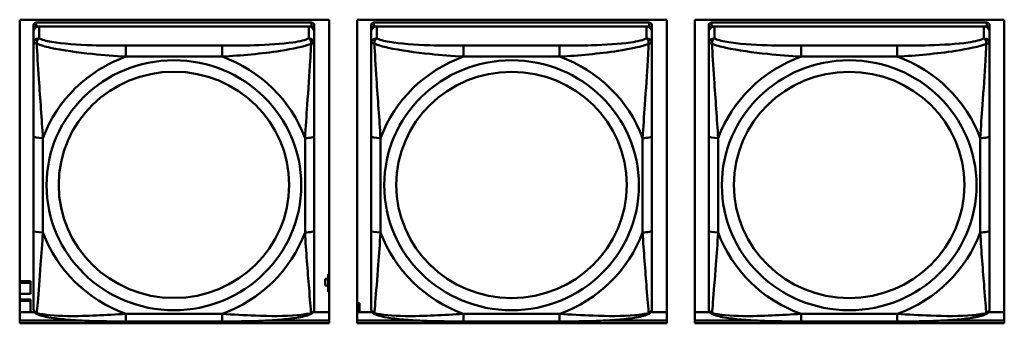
# Model space of a CAD drawing. Header units: inches. Extents: x 0.8 to 72.9, y -7.8 to 49.3.
# Tile 51 of 256: x 39.6 to 41.7, y 7.1 to 7.7. Entities that reach past the tile are written whole.
import ezdxf

# ---------------------------------------------------------------- set-up
doc = ezdxf.new("R2010")
doc.units = ezdxf.units.IN
doc.header["$MEASUREMENT"] = 0
doc.layers.add('Visible Edges(ROSSANSI)', color=7, linetype='Continuous', lineweight=50)
doc.layers.add('Visible Tangent Edges(ROSSANSI)', color=7, linetype='Continuous', lineweight=50)

msp = doc.modelspace()

# ---------------------------------------------------------------- linework, layer by layer
at = {"layer": 'Visible Edges(ROSSANSI)'}
for p, q in [((39.6119, 7.0719), (39.6119, 7.7106)), ((39.6119, 7.7106), (40.2625, 7.7106)), ((40.2256, 7.7046), (39.6469, 7.7046)), ((40.2625, 7.7106), (40.2625, 7.0719)), ((40.3219, 7.0719), (40.3219, 7.7106)), ((40.3219, 7.7106), (40.9725, 7.7106)), ((40.9356, 7.7046), (40.3569, 7.7046)), ((40.9725, 7.7106), (40.9725, 7.0719)), ((41.0319, 7.0719), (41.0319, 7.7106)), ((41.0319, 7.7106), (41.6825, 7.7106)), ((41.6456, 7.7046), (41.0669, 7.7046)), ((41.6825, 7.7106), (41.6825, 7.0719)), ((39.641, 7.1224), (39.641, 7.6906)), ((39.641, 7.6848), (39.641, 7.1282)), ((39.6469, 7.6964), (40.2256, 7.6964)), ((40.2197, 7.6964), (39.6528, 7.6964)), ((40.2315, 7.6906), (40.2315, 7.6988)), ((40.2315, 7.6906), (40.2315, 7.6848)), ((40.2315, 7.6599), (40.2315, 7.6848)), ((40.351, 7.1224), (40.351, 7.6906)), ((40.351, 7.6848), (40.351, 7.1282)), ((40.3569, 7.6964), (40.9356, 7.6964)), ((40.9297, 7.6964), (40.3628, 7.6964)), ((40.9415, 7.6906), (40.9415, 7.6988)), ((40.9415, 7.6906), (40.9415, 7.6848)), ((40.9415, 7.6599), (40.9415, 7.6848)), ((41.061, 7.1224), (41.061, 7.6906)), ((41.061, 7.6848), (41.061, 7.1282)), ((41.0669, 7.6964), (41.6456, 7.6963)), ((41.6397, 7.6963), (41.0728, 7.6964)), ((41.6515, 7.6906), (41.6515, 7.6988)), ((41.6515, 7.6906), (41.6515, 7.6848)), ((41.6515, 7.6598), (41.6515, 7.6848)), ((40.2315, 7.2668), (40.2315, 7.4654)), ((40.9415, 7.2668), (40.9415, 7.4654)), ((41.6515, 7.2668), (41.6515, 7.4654)), ((40.2542, 7.1653), (40.2542, 7.1651)), ((40.2607, 7.1653), (40.2542, 7.1653)), ((40.2542, 7.1513), (40.2542, 7.1651)), ((40.2542, 7.1651), (40.2607, 7.1651)), ((40.2625, 7.1756), (40.2607, 7.1756)), ((40.2607, 7.1756), (40.2607, 7.1726)), ((40.2625, 7.1719), (40.2607, 7.1726)), ((40.2607, 7.1726), (40.2607, 7.1383)), ((39.6119, 7.1604), (39.6347, 7.1604)), ((39.6119, 7.1573), (39.6347, 7.1573)), ((39.6347, 7.1604), (39.6347, 7.1573)), ((39.6347, 7.1573), (39.6347, 7.1338)), ((40.2607, 7.1513), (40.2542, 7.1513)), ((39.6347, 7.1338), (39.6119, 7.1338)), ((39.641, 7.1282), (39.641, 7.1306)), ((39.641, 7.1033), (39.641, 7.1282)), ((40.2607, 7.1383), (40.2625, 7.1376)), ((40.351, 7.1282), (40.351, 7.1306)), ((40.351, 7.1033), (40.351, 7.1282)), ((41.061, 7.1282), (41.061, 7.1306)), ((41.061, 7.1032), (41.061, 7.1282)), ((39.6119, 7.1221), (39.6347, 7.1221)), ((39.6119, 7.1191), (39.6347, 7.1191)), ((39.6347, 7.1221), (39.6347, 7.1191)), ((39.6347, 7.1191), (39.6347, 7.0957)), ((40.3219, 7.1142), (40.3267, 7.1142)), ((40.3219, 7.1112), (40.3267, 7.1112)), ((40.3267, 7.1142), (40.3267, 7.1112)), ((40.3267, 7.1112), (40.3267, 7.0957)), ((39.6119, 7.0957), (39.6433, 7.0957)), ((40.2293, 7.0957), (40.2625, 7.0957)), ((40.3219, 7.0957), (40.3532, 7.0957)), ((40.9393, 7.0957), (40.9725, 7.0957)), ((41.0319, 7.0957), (41.0632, 7.0957)), ((41.6493, 7.0957), (41.6825, 7.0957)), ((39.6119, 7.078), (39.7351, 7.078)), ((39.7351, 7.078), (39.6119, 7.078)), ((40.2625, 7.0719), (39.6119, 7.0719)), ((40.0374, 7.0758), (39.8351, 7.0758)), ((40.1376, 7.078), (40.2625, 7.078)), ((40.2625, 7.078), (40.1376, 7.078)), ((40.3219, 7.078), (40.4448, 7.078)), ((40.4448, 7.078), (40.3219, 7.078)), ((40.9725, 7.0719), (40.3219, 7.0719)), ((40.7474, 7.0758), (40.5451, 7.0758)), ((40.8479, 7.078), (40.9725, 7.078)), ((40.9725, 7.078), (40.8479, 7.078)), ((41.0319, 7.078), (41.1545, 7.078)), ((41.1545, 7.078), (41.0319, 7.078)), ((41.6825, 7.0719), (41.0319, 7.0719)), ((41.4574, 7.0758), (41.2551, 7.0758)), ((41.5582, 7.078), (41.6825, 7.078)), ((41.6825, 7.078), (41.5582, 7.078))]:
    msp.add_line(p, q, dxfattribs=at)
for centre, major_axis, start_param, end_param in [((39.6469, 7.6988), (-0.00591, 0), 4.712366, 6.283162), ((40.2256, 7.6988), (0.00591, 0), 6.283162, 7.853958), ((40.3569, 7.6988), (-0.00591, 0), 4.712366, 6.283162), ((40.9356, 7.6988), (0.00591, 0), 6.283162, 7.853958), ((41.0669, 7.6988), (-0.00591, 0), 4.712366, 6.283162), ((41.6456, 7.6988), (0.00591, 0), 6.283162, 7.853958), ((39.6528, 7.6848), (-0.0118, 0), 4.712366, 6.283162), ((39.6469, 7.6906), (-0.00591, 0), 4.712366, 6.283162), ((40.2197, 7.6848), (0.0118, 0), 6.283162, 7.853958), ((40.2256, 7.6906), (0.00591, 0), 6.283162, 7.853958), ((40.3628, 7.6848), (-0.0118, 0), 4.712366, 6.283162), ((40.3569, 7.6906), (-0.00591, 0), 4.712366, 6.283162), ((40.9297, 7.6848), (0.0118, 0), 6.283162, 7.853958), ((40.9356, 7.6906), (0.00591, 0), 6.283162, 7.853958), ((41.0728, 7.6848), (-0.0118, 0), 4.712366, 6.283162), ((41.0669, 7.6906), (-0.00591, 0), 4.712366, 6.283162), ((41.6397, 7.6848), (0.0118, 0), 6.283162, 7.853958), ((41.6456, 7.6906), (0.00591, 0), 6.283162, 7.853958)]:
    msp.add_ellipse(centre, major_axis=major_axis, ratio=0.981793, start_param=start_param, end_param=end_param, dxfattribs=at)
for points, knots in [([(40.2315, 7.6599), (40.2315, 7.6559), (40.2315, 7.6507), (40.2315, 7.6378), (40.2315, 7.6296), (40.2315, 7.6101), (40.2315, 7.5983), (40.2315, 7.5722), (40.2315, 7.558), (40.2315, 7.5297), (40.2315, 7.5155), (40.2315, 7.4893), (40.2315, 7.4773), (40.2315, 7.4654)], [-0.7963813, -0.7963813, -0.7963813, -0.7963813, -0.7327374, -0.7327374, -0.6587673, -0.6587673, -0.5649326, -0.5649326, -0.4570471, -0.4570471, -0.3491616, -0.3491616, -0.2569537, -0.2569537, -0.2569537, -0.2569537]), ([(40.9415, 7.6599), (40.9415, 7.6558), (40.9415, 7.6507), (40.9415, 7.6377), (40.9415, 7.6296), (40.9415, 7.6101), (40.9415, 7.5983), (40.9415, 7.5722), (40.9415, 7.558), (40.9415, 7.5297), (40.9415, 7.5155), (40.9415, 7.4893), (40.9415, 7.4773), (40.9415, 7.4654)], [-0.7963813, -0.7963813, -0.7963813, -0.7963813, -0.7327374, -0.7327374, -0.6587673, -0.6587673, -0.5649326, -0.5649326, -0.4570471, -0.4570471, -0.3491616, -0.3491616, -0.2569537, -0.2569537, -0.2569537, -0.2569537]), ([(41.6515, 7.6598), (41.6515, 7.6558), (41.6515, 7.6507), (41.6515, 7.6377), (41.6515, 7.6296), (41.6515, 7.6101), (41.6515, 7.5983), (41.6515, 7.5722), (41.6515, 7.558), (41.6515, 7.5297), (41.6515, 7.5155), (41.6515, 7.4893), (41.6515, 7.4773), (41.6515, 7.4654)], [-0.7963813, -0.7963813, -0.7963813, -0.7963813, -0.7327374, -0.7327374, -0.6587673, -0.6587673, -0.5649326, -0.5649326, -0.4570471, -0.4570471, -0.3491616, -0.3491616, -0.2569537, -0.2569537, -0.2569537, -0.2569537]), ([(40.2315, 7.2668), (40.2315, 7.2529), (40.2315, 7.2389), (40.2315, 7.2115), (40.2315, 7.198), (40.2315, 7.172), (40.2315, 7.1594), (40.2315, 7.1365), (40.2315, 7.1263), (40.2315, 7.1121), (40.2315, 7.1074), (40.2315, 7.1041), (40.2315, 7.1036), (40.2315, 7.1033)], [0.2569517, 0.2569517, 0.2569517, 0.2569517, 0.3649254, 0.3649254, 0.472899, 0.472899, 0.5808726, 0.5808726, 0.6888463, 0.6888463, 0.7733641, 0.7733641, 0.7968199, 0.7968199, 0.7968199, 0.7968199]), ([(40.9415, 7.2668), (40.9415, 7.2529), (40.9415, 7.2389), (40.9415, 7.2115), (40.9415, 7.198), (40.9415, 7.172), (40.9415, 7.1594), (40.9415, 7.1365), (40.9415, 7.1263), (40.9415, 7.1121), (40.9415, 7.1074), (40.9415, 7.1041), (40.9415, 7.1036), (40.9415, 7.1032)], [0.2569517, 0.2569517, 0.2569517, 0.2569517, 0.3649254, 0.3649254, 0.472899, 0.472899, 0.5808726, 0.5808726, 0.6888463, 0.6888463, 0.7733641, 0.7733641, 0.7968199, 0.7968199, 0.7968199, 0.7968199]), ([(41.6515, 7.2668), (41.6515, 7.2528), (41.6515, 7.2389), (41.6515, 7.2115), (41.6515, 7.198), (41.6515, 7.172), (41.6515, 7.1594), (41.6515, 7.1365), (41.6515, 7.1262), (41.6515, 7.1121), (41.6515, 7.1073), (41.6515, 7.1041), (41.6515, 7.1036), (41.6515, 7.1032)], [0.2569517, 0.2569517, 0.2569517, 0.2569517, 0.3649254, 0.3649254, 0.472899, 0.472899, 0.5808726, 0.5808726, 0.6888463, 0.6888463, 0.7733641, 0.7733641, 0.7968199, 0.7968199, 0.7968199, 0.7968199]), ([(39.649, 7.091), (39.648, 7.0914), (39.6469, 7.092), (39.6449, 7.0936), (39.644, 7.0945), (39.6427, 7.0965), (39.6422, 7.0975), (39.6415, 7.0994), (39.6413, 7.1003), (39.641, 7.1019), (39.641, 7.1026), (39.641, 7.1033)], [0.02510758, 0.02510758, 0.02510758, 0.02510758, 0.03074015, 0.03074015, 0.03637271, 0.03637271, 0.04200527, 0.04200527, 0.04763784, 0.04763784, 0.0532704, 0.0532704, 0.0532704, 0.0532704]), ([(40.2235, 7.091), (40.2246, 7.0914), (40.2256, 7.092), (40.2276, 7.0936), (40.2285, 7.0945), (40.2298, 7.0965), (40.2303, 7.0975), (40.231, 7.0994), (40.2312, 7.1003), (40.2315, 7.1019), (40.2315, 7.1026), (40.2315, 7.1033)], [0.0251072, 0.0251072, 0.0251072, 0.0251072, 0.03073932, 0.03073932, 0.03637143, 0.03637143, 0.04200355, 0.04200355, 0.04763567, 0.04763567, 0.05326779, 0.05326779, 0.05326779, 0.05326779]), ([(40.359, 7.091), (40.358, 7.0914), (40.3569, 7.092), (40.3549, 7.0936), (40.354, 7.0945), (40.3527, 7.0965), (40.3522, 7.0975), (40.3515, 7.0994), (40.3513, 7.1003), (40.351, 7.1019), (40.351, 7.1026), (40.351, 7.1033)], [0.02510758, 0.02510758, 0.02510758, 0.02510758, 0.03074015, 0.03074015, 0.03637271, 0.03637271, 0.04200527, 0.04200527, 0.04763784, 0.04763784, 0.0532704, 0.0532704, 0.0532704, 0.0532704]), ([(40.9335, 7.0909), (40.9346, 7.0914), (40.9356, 7.092), (40.9376, 7.0936), (40.9385, 7.0945), (40.9398, 7.0965), (40.9403, 7.0975), (40.941, 7.0994), (40.9412, 7.1002), (40.9415, 7.1019), (40.9415, 7.1026), (40.9415, 7.1032)], [0.0251072, 0.0251072, 0.0251072, 0.0251072, 0.03073932, 0.03073932, 0.03637143, 0.03637143, 0.04200355, 0.04200355, 0.04763567, 0.04763567, 0.05326779, 0.05326779, 0.05326779, 0.05326779]), ([(41.069, 7.0909), (41.068, 7.0914), (41.0669, 7.092), (41.0649, 7.0936), (41.064, 7.0945), (41.0627, 7.0965), (41.0622, 7.0975), (41.0615, 7.0994), (41.0613, 7.1002), (41.061, 7.1018), (41.061, 7.1026), (41.061, 7.1032)], [0.02510758, 0.02510758, 0.02510758, 0.02510758, 0.03074015, 0.03074015, 0.03637271, 0.03637271, 0.04200527, 0.04200527, 0.04763784, 0.04763784, 0.0532704, 0.0532704, 0.0532704, 0.0532704]), ([(41.6435, 7.0909), (41.6446, 7.0914), (41.6456, 7.092), (41.6476, 7.0935), (41.6485, 7.0945), (41.6498, 7.0964), (41.6503, 7.0974), (41.651, 7.0993), (41.6512, 7.1002), (41.6515, 7.1018), (41.6515, 7.1026), (41.6515, 7.1032)], [0.0251072, 0.0251072, 0.0251072, 0.0251072, 0.03073932, 0.03073932, 0.03637143, 0.03637143, 0.04200355, 0.04200355, 0.04763567, 0.04763567, 0.05326779, 0.05326779, 0.05326779, 0.05326779]), ([(39.8351, 7.0758), (39.8216, 7.0758), (39.8079, 7.0759), (39.7806, 7.0763), (39.767, 7.0766), (39.7402, 7.0777), (39.7268, 7.0784), (39.7012, 7.0805), (39.689, 7.0819), (39.6669, 7.0855), (39.6575, 7.0875), (39.649, 7.091)], [0.2569517, 0.2569517, 0.2569517, 0.2569517, 0.3597049, 0.3597049, 0.4624581, 0.4624581, 0.5652113, 0.5652113, 0.6679645, 0.6679645, 0.7707177, 0.7707177, 0.7707177, 0.7707177]), ([(40.2235, 7.091), (40.2151, 7.0875), (40.2056, 7.0855), (40.1835, 7.0819), (40.1713, 7.0805), (40.1456, 7.0784), (40.1323, 7.0776), (40.1055, 7.0766), (40.0919, 7.0763), (40.0646, 7.0759), (40.0509, 7.0758), (40.0374, 7.0758)], [-0.7703503, -0.7703503, -0.7703503, -0.7703503, -0.667671, -0.667671, -0.5649917, -0.5649917, -0.4623124, -0.4623124, -0.3596331, -0.3596331, -0.2569537, -0.2569537, -0.2569537, -0.2569537]), ([(40.5451, 7.0758), (40.5316, 7.0758), (40.5179, 7.0759), (40.4906, 7.0763), (40.477, 7.0766), (40.4502, 7.0776), (40.4368, 7.0784), (40.4112, 7.0805), (40.399, 7.0818), (40.3769, 7.0855), (40.3675, 7.0875), (40.359, 7.091)], [0.2569517, 0.2569517, 0.2569517, 0.2569517, 0.3597049, 0.3597049, 0.4624581, 0.4624581, 0.5652113, 0.5652113, 0.6679645, 0.6679645, 0.7707177, 0.7707177, 0.7707177, 0.7707177]), ([(40.9335, 7.0909), (40.9251, 7.0875), (40.9156, 7.0854), (40.8935, 7.0818), (40.8813, 7.0805), (40.8556, 7.0784), (40.8423, 7.0776), (40.8155, 7.0766), (40.8019, 7.0763), (40.7746, 7.0759), (40.7609, 7.0758), (40.7474, 7.0758)], [-0.7703503, -0.7703503, -0.7703503, -0.7703503, -0.667671, -0.667671, -0.5649917, -0.5649917, -0.4623124, -0.4623124, -0.3596331, -0.3596331, -0.2569537, -0.2569537, -0.2569537, -0.2569537]), ([(41.2551, 7.0758), (41.2416, 7.0758), (41.2279, 7.0759), (41.2006, 7.0763), (41.187, 7.0766), (41.1602, 7.0776), (41.1468, 7.0784), (41.1212, 7.0805), (41.109, 7.0818), (41.0869, 7.0854), (41.0775, 7.0875), (41.069, 7.0909)], [0.2569517, 0.2569517, 0.2569517, 0.2569517, 0.3597049, 0.3597049, 0.4624581, 0.4624581, 0.5652113, 0.5652113, 0.6679645, 0.6679645, 0.7707177, 0.7707177, 0.7707177, 0.7707177]), ([(41.6435, 7.0909), (41.6351, 7.0874), (41.6256, 7.0854), (41.6035, 7.0818), (41.5913, 7.0805), (41.5656, 7.0784), (41.5523, 7.0776), (41.5255, 7.0766), (41.5119, 7.0762), (41.4846, 7.0759), (41.4709, 7.0758), (41.4574, 7.0758)], [-0.7703503, -0.7703503, -0.7703503, -0.7703503, -0.667671, -0.667671, -0.5649917, -0.5649917, -0.4623124, -0.4623124, -0.3596331, -0.3596331, -0.2569537, -0.2569537, -0.2569537, -0.2569537])]:
    msp.add_open_spline(points, degree=3, knots=knots, dxfattribs=at)
at = {"layer": 'Visible Tangent Edges(ROSSANSI)'}
for p, q in [((39.6469, 7.6964), (39.6469, 7.7046)), ((40.2256, 7.7046), (40.2256, 7.6964)), ((40.3569, 7.6964), (40.3569, 7.7046)), ((40.9356, 7.7046), (40.9356, 7.6964)), ((41.0669, 7.6964), (41.0669, 7.7046)), ((41.6456, 7.7046), (41.6456, 7.6963)), ((39.641, 7.6988), (39.641, 7.6906)), ((39.641, 7.6848), (39.641, 7.6599)), ((39.6528, 7.6715), (39.6528, 7.6964)), ((40.2197, 7.6964), (40.2197, 7.6715)), ((40.351, 7.6988), (40.351, 7.6906)), ((40.351, 7.6848), (40.351, 7.6599)), ((40.3628, 7.6715), (40.3628, 7.6964)), ((40.9297, 7.6964), (40.9297, 7.6714)), ((41.061, 7.6988), (41.061, 7.6906)), ((41.061, 7.6848), (41.061, 7.6598)), ((41.0728, 7.6714), (41.0728, 7.6964)), ((41.6397, 7.6963), (41.6397, 7.6714)), ((40.0374, 7.656), (39.8351, 7.656)), ((40.7474, 7.656), (40.5451, 7.656)), ((41.4574, 7.656), (41.2551, 7.656)), ((39.8351, 7.6329), (40.0374, 7.6329)), ((40.5451, 7.6329), (40.7474, 7.6329)), ((41.2551, 7.6329), (41.4574, 7.6329)), ((39.641, 7.4654), (39.641, 7.2668)), ((39.6607, 7.2631), (39.6607, 7.4617)), ((40.2119, 7.4617), (40.2119, 7.2631)), ((40.351, 7.4654), (40.351, 7.2668)), ((40.3707, 7.263), (40.3707, 7.4617)), ((40.9219, 7.4617), (40.9219, 7.263)), ((41.061, 7.4654), (41.061, 7.2668)), ((41.0807, 7.263), (41.0807, 7.4616)), ((41.6319, 7.4616), (41.6319, 7.263)), ((40.0374, 7.0918), (39.8351, 7.0918)), ((40.7474, 7.0918), (40.5451, 7.0918)), ((41.4574, 7.0918), (41.2551, 7.0918))]:
    msp.add_line(p, q, dxfattribs=at)
for centre, major_axis, ratio, start_param, end_param in [((39.6528, 7.6599), (-0.0118, 0), 0.981793, 4.712366, 6.283162), ((40.2197, 7.6599), (0.0118, 0), 0.981793, 6.283162, 7.853958), ((40.3628, 7.6599), (-0.0118, 0), 0.981793, 4.712366, 6.283162), ((40.9297, 7.6599), (0.0118, 0), 0.981793, 6.283162, 7.853958), ((41.0728, 7.6598), (-0.0118, 0), 0.981793, 4.712366, 6.283162), ((41.6397, 7.6598), (0.0118, 0), 0.981793, 6.283162, 7.853958), ((39.8351, 7.6367), (0, 0.0197), 0.00001, 4.521276, 6.092075), ((40.0374, 7.6367), (0, 0.0197), 0.00001, 4.521276, 6.092077), ((40.5451, 7.6367), (0, 0.0197), 0.00001, 4.521276, 6.092075), ((40.7474, 7.6367), (0, 0.0197), 0.00001, 4.521276, 6.092077), ((41.2551, 7.6366), (0, 0.0197), 0.00001, 4.521276, 6.092075), ((41.4574, 7.6366), (0, 0.0197), 0.00001, 4.521276, 6.092077), ((39.9363, 7.3624), (-0.2936, 0), 0.981793, 5.064132, 5.931395), ((39.9363, 7.3624), (0.2936, 0), 0.981793, 0.351743, 1.219006), ((40.6463, 7.3624), (-0.2936, 0), 0.981793, 5.064132, 5.931395), ((40.6463, 7.3624), (0.2936, 0), 0.981793, 0.351743, 1.219006), ((41.3563, 7.3623), (-0.2936, 0), 0.981793, 5.064132, 5.931395), ((41.3563, 7.3623), (0.2936, 0), 0.981793, 0.351743, 1.219006), ((39.6607, 7.4654), (-0.0197, 0), 0.189952, 0.000005, 1.570801), ((40.2119, 7.4654), (0.0197, 0), 0.189952, 4.712393, 6.28319), ((40.3707, 7.4654), (-0.0197, 0), 0.189952, 0.000005, 1.570801), ((40.9219, 7.4654), (0.0197, 0), 0.189952, 4.712393, 6.28319), ((41.0807, 7.4654), (-0.0197, 0), 0.189952, 0.000005, 1.570801), ((41.6319, 7.4654), (0.0197, 0), 0.189952, 4.712393, 6.28319), ((39.6607, 7.2668), (-0.0197, 0), 0.189952, 0.000005, 1.570801), ((39.9363, 7.3624), (-0.2936, 0), 0.981793, 0.351743, 1.219006), ((39.9363, 7.3624), (0.2936, 0), 0.981793, 5.064132, 5.931395), ((40.2119, 7.2668), (0.0197, 0), 0.189952, 4.712393, 6.28319), ((40.3707, 7.2668), (-0.0197, 0), 0.189952, 0.000005, 1.570801), ((40.6463, 7.3624), (-0.2936, 0), 0.981793, 0.351743, 1.219006), ((40.6463, 7.3624), (0.2936, 0), 0.981793, 5.064132, 5.931395), ((40.9219, 7.2668), (0.0197, 0), 0.189952, 4.712393, 6.28319), ((41.0807, 7.2668), (-0.0197, 0), 0.189952, 0.000005, 1.570801), ((41.3563, 7.3623), (-0.2936, 0), 0.981793, 0.351743, 1.219006), ((41.3563, 7.3623), (0.2936, 0), 0.981793, 5.064132, 5.931395), ((41.6319, 7.2668), (0.0197, 0), 0.189952, 4.712393, 6.28319), ((39.8351, 7.0955), (0, -0.0197), 0.00001, 0.000001, 1.379683), ((40.0374, 7.0955), (0, -0.0197), 0.00001, 0.000003, 1.379683), ((40.5451, 7.0955), (0, -0.0197), 0.00001, 0.000001, 1.379683), ((40.7474, 7.0955), (0, -0.0197), 0.00001, 0.000003, 1.379683), ((41.2551, 7.0955), (0, -0.0197), 0.00001, 0.000001, 1.379683), ((41.4574, 7.0955), (0, -0.0197), 0.00001, 0.000003, 1.379683)]:
    msp.add_ellipse(centre, major_axis=major_axis, ratio=ratio, start_param=start_param, end_param=end_param, dxfattribs=at)
for centre, major_axis in [((39.9363, 7.3624), (-0.2678, 0)), ((40.6463, 7.3624), (-0.2678, 0)), ((41.3563, 7.3623), (-0.2678, 0)), ((39.9363, 7.3632), (-0.2424, 0)), ((40.6463, 7.3631), (-0.2424, 0)), ((41.3563, 7.3631), (-0.2424, 0))]:
    msp.add_ellipse(centre, major_axis=major_axis, ratio=0.981793, dxfattribs=at)
for points, knots in [([(39.641, 7.6599), (39.641, 7.6601), (39.6411, 7.6604), (39.6413, 7.6607), (39.6415, 7.6608), (39.6419, 7.661), (39.642, 7.661), (39.6424, 7.6611), (39.6425, 7.6611), (39.6429, 7.6611), (39.6432, 7.6611), (39.6441, 7.661), (39.6448, 7.6609), (39.6463, 7.6605), (39.647, 7.6603), (39.6478, 7.66)], [-0.0532704, -0.0532704, -0.0532704, -0.0532704, -0.04377373, -0.04377373, -0.03521335, -0.03521335, -0.02986312, -0.02986312, -0.02651922, -0.02651922, -0.01983142, -0.01983142, -0.00913095, -0.00913095, 0.00023197, 0.00023197, 0.00023197, 0.00023197]), ([(39.6478, 7.66), (39.6478, 7.6611), (39.6479, 7.6621), (39.6481, 7.6641), (39.6483, 7.6651), (39.6488, 7.6665), (39.649, 7.667), (39.6493, 7.6677), (39.6494, 7.668), (39.6497, 7.6685), (39.6499, 7.6689), (39.6505, 7.6697), (39.6509, 7.6701), (39.6518, 7.6709), (39.6523, 7.6712), (39.6528, 7.6715)], [-0.00023197, -0.00023197, -0.00023197, -0.00023197, 0.00913095, 0.00913095, 0.01983142, 0.01983142, 0.02651922, 0.02651922, 0.02986312, 0.02986312, 0.03521335, 0.03521335, 0.04377373, 0.04377373, 0.0532704, 0.0532704, 0.0532704, 0.0532704]), ([(39.8351, 7.656), (39.8115, 7.656), (39.7875, 7.6562), (39.7641, 7.6569), (39.7334, 7.6579), (39.7026, 7.6599), (39.6793, 7.6639), (39.6673, 7.6659), (39.6577, 7.6685), (39.6528, 7.6715)], [0.2569537, 0.2569537, 0.2569537, 0.2569537, 0.4371919, 0.4371919, 0.4371919, 0.6739428, 0.6739428, 0.6739428, 0.7963818, 0.7963818, 0.7963818, 0.7963818]), ([(40.2197, 7.6715), (40.214, 7.668), (40.2015, 7.665), (40.1863, 7.6628), (40.1629, 7.6594), (40.1337, 7.6576), (40.1047, 7.6568), (40.0825, 7.6562), (40.0598, 7.656), (40.0374, 7.656)], [-0.7968224, -0.7968224, -0.7968224, -0.7968224, -0.6514613, -0.6514613, -0.6514613, -0.427691, -0.427691, -0.427691, -0.2569517, -0.2569517, -0.2569517, -0.2569517]), ([(40.2197, 7.6715), (40.2203, 7.6712), (40.2208, 7.6709), (40.2217, 7.6701), (40.222, 7.6697), (40.2226, 7.6689), (40.2228, 7.6685), (40.2231, 7.668), (40.2233, 7.6677), (40.2236, 7.667), (40.2238, 7.6665), (40.2242, 7.6651), (40.2244, 7.6641), (40.2247, 7.6621), (40.2247, 7.6611), (40.2247, 7.66)], [-0.0532704, -0.0532704, -0.0532704, -0.0532704, -0.04377373, -0.04377373, -0.03521335, -0.03521335, -0.02986312, -0.02986312, -0.02651922, -0.02651922, -0.01983142, -0.01983142, -0.00913095, -0.00913095, 0.00023197, 0.00023197, 0.00023197, 0.00023197]), ([(40.2247, 7.66), (40.2255, 7.6603), (40.2263, 7.6605), (40.2277, 7.6609), (40.2284, 7.661), (40.2293, 7.6611), (40.2296, 7.6611), (40.2301, 7.6611), (40.2302, 7.6611), (40.2305, 7.661), (40.2307, 7.661), (40.231, 7.6608), (40.2312, 7.6607), (40.2315, 7.6603), (40.2315, 7.6601), (40.2315, 7.6599)], [-0.00023197, -0.00023197, -0.00023197, -0.00023197, 0.00913095, 0.00913095, 0.01983142, 0.01983142, 0.02651922, 0.02651922, 0.02986312, 0.02986312, 0.03521335, 0.03521335, 0.04377373, 0.04377373, 0.0532704, 0.0532704, 0.0532704, 0.0532704]), ([(40.351, 7.6599), (40.351, 7.6601), (40.3511, 7.6603), (40.3513, 7.6607), (40.3515, 7.6608), (40.3519, 7.661), (40.352, 7.661), (40.3524, 7.6611), (40.3525, 7.6611), (40.3529, 7.6611), (40.3532, 7.6611), (40.3541, 7.661), (40.3548, 7.6609), (40.3563, 7.6605), (40.357, 7.6602), (40.3578, 7.66)], [-0.0532704, -0.0532704, -0.0532704, -0.0532704, -0.04377373, -0.04377373, -0.03521335, -0.03521335, -0.02986312, -0.02986312, -0.02651922, -0.02651922, -0.01983142, -0.01983142, -0.00913095, -0.00913095, 0.00023197, 0.00023197, 0.00023197, 0.00023197]), ([(40.3578, 7.66), (40.3578, 7.6611), (40.3579, 7.6621), (40.3581, 7.6641), (40.3583, 7.6651), (40.3588, 7.6665), (40.359, 7.667), (40.3593, 7.6677), (40.3594, 7.668), (40.3597, 7.6685), (40.3599, 7.6689), (40.3605, 7.6696), (40.3609, 7.6701), (40.3618, 7.6709), (40.3623, 7.6712), (40.3628, 7.6715)], [-0.00023197, -0.00023197, -0.00023197, -0.00023197, 0.00913095, 0.00913095, 0.01983142, 0.01983142, 0.02651922, 0.02651922, 0.02986312, 0.02986312, 0.03521335, 0.03521335, 0.04377373, 0.04377373, 0.0532704, 0.0532704, 0.0532704, 0.0532704]), ([(40.5451, 7.656), (40.5215, 7.656), (40.4975, 7.6562), (40.4741, 7.6569), (40.4434, 7.6579), (40.4126, 7.6599), (40.3893, 7.6639), (40.3773, 7.6659), (40.3677, 7.6685), (40.3628, 7.6715)], [0.2569537, 0.2569537, 0.2569537, 0.2569537, 0.4371919, 0.4371919, 0.4371919, 0.6739428, 0.6739428, 0.6739428, 0.7963818, 0.7963818, 0.7963818, 0.7963818]), ([(40.9297, 7.6714), (40.924, 7.668), (40.9115, 7.665), (40.8963, 7.6628), (40.8729, 7.6593), (40.8437, 7.6576), (40.8147, 7.6568), (40.7925, 7.6561), (40.7698, 7.656), (40.7474, 7.656)], [-0.7968224, -0.7968224, -0.7968224, -0.7968224, -0.6514613, -0.6514613, -0.6514613, -0.427691, -0.427691, -0.427691, -0.2569517, -0.2569517, -0.2569517, -0.2569517]), ([(40.9297, 7.6714), (40.9303, 7.6712), (40.9308, 7.6708), (40.9317, 7.6701), (40.932, 7.6696), (40.9326, 7.6688), (40.9328, 7.6685), (40.9331, 7.6679), (40.9333, 7.6677), (40.9336, 7.667), (40.9338, 7.6665), (40.9342, 7.6651), (40.9344, 7.6641), (40.9347, 7.6621), (40.9347, 7.661), (40.9347, 7.6599)], [-0.0532704, -0.0532704, -0.0532704, -0.0532704, -0.04377373, -0.04377373, -0.03521335, -0.03521335, -0.02986312, -0.02986312, -0.02651922, -0.02651922, -0.01983142, -0.01983142, -0.00913095, -0.00913095, 0.00023197, 0.00023197, 0.00023197, 0.00023197]), ([(40.9347, 7.6599), (40.9355, 7.6602), (40.9363, 7.6605), (40.9377, 7.6608), (40.9384, 7.661), (40.9393, 7.6611), (40.9396, 7.6611), (40.9401, 7.6611), (40.9402, 7.661), (40.9405, 7.661), (40.9407, 7.661), (40.941, 7.6608), (40.9412, 7.6607), (40.9415, 7.6603), (40.9415, 7.6601), (40.9415, 7.6599)], [-0.00023197, -0.00023197, -0.00023197, -0.00023197, 0.00913095, 0.00913095, 0.01983142, 0.01983142, 0.02651922, 0.02651922, 0.02986312, 0.02986312, 0.03521335, 0.03521335, 0.04377373, 0.04377373, 0.0532704, 0.0532704, 0.0532704, 0.0532704]), ([(41.061, 7.6598), (41.061, 7.6601), (41.0611, 7.6603), (41.0613, 7.6607), (41.0615, 7.6608), (41.0619, 7.6609), (41.062, 7.661), (41.0624, 7.661), (41.0625, 7.6611), (41.0629, 7.6611), (41.0632, 7.6611), (41.0641, 7.661), (41.0648, 7.6608), (41.0663, 7.6605), (41.067, 7.6602), (41.0678, 7.6599)], [-0.0532704, -0.0532704, -0.0532704, -0.0532704, -0.04377373, -0.04377373, -0.03521335, -0.03521335, -0.02986312, -0.02986312, -0.02651922, -0.02651922, -0.01983142, -0.01983142, -0.00913095, -0.00913095, 0.00023197, 0.00023197, 0.00023197, 0.00023197]), ([(41.0678, 7.6599), (41.0678, 7.661), (41.0679, 7.6621), (41.0681, 7.6641), (41.0683, 7.6651), (41.0688, 7.6665), (41.069, 7.667), (41.0693, 7.6677), (41.0694, 7.6679), (41.0697, 7.6685), (41.0699, 7.6688), (41.0705, 7.6696), (41.0709, 7.6701), (41.0718, 7.6708), (41.0723, 7.6712), (41.0728, 7.6714)], [-0.00023197, -0.00023197, -0.00023197, -0.00023197, 0.00913095, 0.00913095, 0.01983142, 0.01983142, 0.02651922, 0.02651922, 0.02986312, 0.02986312, 0.03521335, 0.03521335, 0.04377373, 0.04377373, 0.0532704, 0.0532704, 0.0532704, 0.0532704]), ([(41.2551, 7.656), (41.2315, 7.656), (41.2075, 7.6562), (41.1841, 7.6569), (41.1534, 7.6579), (41.1226, 7.6599), (41.0993, 7.6638), (41.0873, 7.6659), (41.0777, 7.6685), (41.0728, 7.6714)], [0.2569537, 0.2569537, 0.2569537, 0.2569537, 0.4371919, 0.4371919, 0.4371919, 0.6739428, 0.6739428, 0.6739428, 0.7963818, 0.7963818, 0.7963818, 0.7963818]), ([(41.6397, 7.6714), (41.634, 7.668), (41.6215, 7.665), (41.6063, 7.6627), (41.5829, 7.6593), (41.5537, 7.6576), (41.5247, 7.6568), (41.5025, 7.6561), (41.4798, 7.656), (41.4574, 7.656)], [-0.7968224, -0.7968224, -0.7968224, -0.7968224, -0.6514613, -0.6514613, -0.6514613, -0.427691, -0.427691, -0.427691, -0.2569517, -0.2569517, -0.2569517, -0.2569517]), ([(41.6397, 7.6714), (41.6403, 7.6712), (41.6408, 7.6708), (41.6417, 7.67), (41.642, 7.6696), (41.6426, 7.6688), (41.6428, 7.6685), (41.6431, 7.6679), (41.6433, 7.6677), (41.6436, 7.667), (41.6438, 7.6665), (41.6442, 7.665), (41.6444, 7.6641), (41.6447, 7.662), (41.6447, 7.661), (41.6447, 7.6599)], [-0.0532704, -0.0532704, -0.0532704, -0.0532704, -0.04377373, -0.04377373, -0.03521335, -0.03521335, -0.02986312, -0.02986312, -0.02651922, -0.02651922, -0.01983142, -0.01983142, -0.00913095, -0.00913095, 0.00023197, 0.00023197, 0.00023197, 0.00023197]), ([(41.6447, 7.6599), (41.6455, 7.6602), (41.6463, 7.6605), (41.6477, 7.6608), (41.6484, 7.661), (41.6493, 7.661), (41.6496, 7.6611), (41.6501, 7.661), (41.6502, 7.661), (41.6505, 7.661), (41.6507, 7.6609), (41.651, 7.6608), (41.6512, 7.6607), (41.6515, 7.6603), (41.6515, 7.6601), (41.6515, 7.6598)], [-0.00023197, -0.00023197, -0.00023197, -0.00023197, 0.00913095, 0.00913095, 0.01983142, 0.01983142, 0.02651922, 0.02651922, 0.02986312, 0.02986312, 0.03521335, 0.03521335, 0.04377373, 0.04377373, 0.0532704, 0.0532704, 0.0532704, 0.0532704]), ([(39.641, 7.6599), (39.641, 7.6508), (39.641, 7.6355), (39.641, 7.6184), (39.641, 7.5919), (39.641, 7.5616), (39.641, 7.5322), (39.641, 7.5098), (39.641, 7.4874), (39.641, 7.4654)], [-0.7968224, -0.7968224, -0.7968224, -0.7968224, -0.6514613, -0.6514613, -0.6514613, -0.427691, -0.427691, -0.427691, -0.2569517, -0.2569517, -0.2569517, -0.2569517]), ([(39.6478, 7.66), (39.6555, 7.657), (39.6655, 7.6541), (39.7026, 7.646), (39.7343, 7.6417), (39.7885, 7.6361), (39.8118, 7.6343), (39.8351, 7.6329)], [-0.7478145, -0.7478145, -0.7478145, -0.7478145, -0.6493253, -0.6493253, -0.427691, -0.427691, -0.2569537, -0.2569537, -0.2569537, -0.2569537]), ([(39.6607, 7.4617), (39.6583, 7.5014), (39.655, 7.5435), (39.6504, 7.6135), (39.6488, 7.641), (39.6478, 7.66)], [0.2569517, 0.2569517, 0.2569517, 0.2569517, 0.5559983, 0.5559983, 0.7482818, 0.7482818, 0.7482818, 0.7482818]), ([(40.0374, 7.6329), (40.0779, 7.6353), (40.1203, 7.639), (40.1859, 7.6491), (40.2103, 7.6542), (40.2247, 7.66)], [0.2569517, 0.2569517, 0.2569517, 0.2569517, 0.5559983, 0.5559983, 0.7482818, 0.7482818, 0.7482818, 0.7482818]), ([(40.2247, 7.66), (40.2242, 7.65), (40.2236, 7.6379), (40.2211, 7.5958), (40.2188, 7.5626), (40.2149, 7.5076), (40.2133, 7.4845), (40.2119, 7.4617)], [-0.7478145, -0.7478145, -0.7478145, -0.7478145, -0.6493253, -0.6493253, -0.427691, -0.427691, -0.2569537, -0.2569537, -0.2569537, -0.2569537]), ([(40.351, 7.6599), (40.351, 7.6508), (40.351, 7.6355), (40.351, 7.6183), (40.351, 7.5919), (40.351, 7.5616), (40.351, 7.5322), (40.351, 7.5098), (40.351, 7.4874), (40.351, 7.4654)], [-0.7968224, -0.7968224, -0.7968224, -0.7968224, -0.6514613, -0.6514613, -0.6514613, -0.427691, -0.427691, -0.427691, -0.2569517, -0.2569517, -0.2569517, -0.2569517]), ([(40.3578, 7.66), (40.3655, 7.657), (40.3755, 7.6541), (40.4126, 7.646), (40.4443, 7.6417), (40.4985, 7.6361), (40.5218, 7.6342), (40.5451, 7.6329)], [-0.7478145, -0.7478145, -0.7478145, -0.7478145, -0.6493253, -0.6493253, -0.427691, -0.427691, -0.2569537, -0.2569537, -0.2569537, -0.2569537]), ([(40.3707, 7.4617), (40.3683, 7.5014), (40.365, 7.5435), (40.3604, 7.6135), (40.3588, 7.641), (40.3578, 7.66)], [0.2569517, 0.2569517, 0.2569517, 0.2569517, 0.5559983, 0.5559983, 0.7482818, 0.7482818, 0.7482818, 0.7482818]), ([(40.7474, 7.6329), (40.7879, 7.6352), (40.8303, 7.639), (40.8959, 7.6491), (40.9203, 7.6542), (40.9347, 7.6599)], [0.2569517, 0.2569517, 0.2569517, 0.2569517, 0.5559983, 0.5559983, 0.7482818, 0.7482818, 0.7482818, 0.7482818]), ([(40.9347, 7.6599), (40.9342, 7.65), (40.9336, 7.6379), (40.9311, 7.5958), (40.9288, 7.5626), (40.9249, 7.5076), (40.9233, 7.4845), (40.9219, 7.4617)], [-0.7478145, -0.7478145, -0.7478145, -0.7478145, -0.6493253, -0.6493253, -0.427691, -0.427691, -0.2569537, -0.2569537, -0.2569537, -0.2569537]), ([(41.061, 7.6598), (41.061, 7.6507), (41.061, 7.6355), (41.061, 7.6183), (41.061, 7.5919), (41.061, 7.5616), (41.061, 7.5322), (41.061, 7.5098), (41.061, 7.4874), (41.061, 7.4654)], [-0.7968224, -0.7968224, -0.7968224, -0.7968224, -0.6514613, -0.6514613, -0.6514613, -0.427691, -0.427691, -0.427691, -0.2569517, -0.2569517, -0.2569517, -0.2569517]), ([(41.0678, 7.6599), (41.0755, 7.657), (41.0855, 7.6541), (41.1226, 7.6459), (41.1543, 7.6417), (41.2085, 7.6361), (41.2318, 7.6342), (41.2551, 7.6329)], [-0.7478145, -0.7478145, -0.7478145, -0.7478145, -0.6493253, -0.6493253, -0.427691, -0.427691, -0.2569537, -0.2569537, -0.2569537, -0.2569537]), ([(41.0807, 7.4616), (41.0783, 7.5014), (41.075, 7.5435), (41.0704, 7.6135), (41.0688, 7.641), (41.0678, 7.6599)], [0.2569517, 0.2569517, 0.2569517, 0.2569517, 0.5559983, 0.5559983, 0.7482818, 0.7482818, 0.7482818, 0.7482818]), ([(41.4574, 7.6329), (41.4979, 7.6352), (41.5403, 7.639), (41.6059, 7.6491), (41.6303, 7.6541), (41.6447, 7.6599)], [0.2569517, 0.2569517, 0.2569517, 0.2569517, 0.5559983, 0.5559983, 0.7482818, 0.7482818, 0.7482818, 0.7482818]), ([(41.6447, 7.6599), (41.6442, 7.65), (41.6436, 7.6379), (41.6411, 7.5958), (41.6388, 7.5626), (41.6349, 7.5076), (41.6333, 7.4845), (41.6319, 7.4616)], [-0.7478145, -0.7478145, -0.7478145, -0.7478145, -0.6493253, -0.6493253, -0.427691, -0.427691, -0.2569537, -0.2569537, -0.2569537, -0.2569537]), ([(39.641, 7.2668), (39.641, 7.2436), (39.641, 7.2202), (39.641, 7.198), (39.641, 7.1688), (39.641, 7.1405), (39.641, 7.1217), (39.641, 7.112), (39.641, 7.1051), (39.641, 7.1033)], [0.2569537, 0.2569537, 0.2569537, 0.2569537, 0.4371919, 0.4371919, 0.4371919, 0.6739428, 0.6739428, 0.6739428, 0.7963818, 0.7963818, 0.7963818, 0.7963818]), ([(39.6478, 7.0936), (39.6483, 7.0987), (39.649, 7.1063), (39.6515, 7.1369), (39.6537, 7.166), (39.6576, 7.2175), (39.6593, 7.2401), (39.6607, 7.2631)], [-0.7478145, -0.7478145, -0.7478145, -0.7478145, -0.6493253, -0.6493253, -0.427691, -0.427691, -0.2569537, -0.2569537, -0.2569537, -0.2569537]), ([(40.2119, 7.2631), (40.2142, 7.2233), (40.2175, 7.1822), (40.2222, 7.1233), (40.2238, 7.1028), (40.2247, 7.0936)], [0.2569517, 0.2569517, 0.2569517, 0.2569517, 0.5559983, 0.5559983, 0.7482818, 0.7482818, 0.7482818, 0.7482818]), ([(40.351, 7.2668), (40.351, 7.2436), (40.351, 7.2202), (40.351, 7.198), (40.351, 7.1688), (40.351, 7.1405), (40.351, 7.1217), (40.351, 7.1119), (40.351, 7.1051), (40.351, 7.1033)], [0.2569537, 0.2569537, 0.2569537, 0.2569537, 0.4371919, 0.4371919, 0.4371919, 0.6739428, 0.6739428, 0.6739428, 0.7963818, 0.7963818, 0.7963818, 0.7963818]), ([(40.3578, 7.0936), (40.3583, 7.0987), (40.359, 7.1062), (40.3615, 7.1369), (40.3637, 7.166), (40.3676, 7.2175), (40.3693, 7.24), (40.3707, 7.263)], [-0.7478145, -0.7478145, -0.7478145, -0.7478145, -0.6493253, -0.6493253, -0.427691, -0.427691, -0.2569537, -0.2569537, -0.2569537, -0.2569537]), ([(40.9219, 7.263), (40.9242, 7.2233), (40.9275, 7.1822), (40.9322, 7.1233), (40.9338, 7.1028), (40.9347, 7.0936)], [0.2569517, 0.2569517, 0.2569517, 0.2569517, 0.5559983, 0.5559983, 0.7482818, 0.7482818, 0.7482818, 0.7482818]), ([(41.061, 7.2668), (41.061, 7.2435), (41.061, 7.2202), (41.061, 7.198), (41.061, 7.1688), (41.061, 7.1405), (41.061, 7.1217), (41.061, 7.1119), (41.061, 7.1051), (41.061, 7.1032)], [0.2569537, 0.2569537, 0.2569537, 0.2569537, 0.4371919, 0.4371919, 0.4371919, 0.6739428, 0.6739428, 0.6739428, 0.7963818, 0.7963818, 0.7963818, 0.7963818]), ([(41.0678, 7.0936), (41.0683, 7.0987), (41.069, 7.1062), (41.0715, 7.1369), (41.0737, 7.166), (41.0776, 7.2175), (41.0793, 7.24), (41.0807, 7.263)], [-0.7478145, -0.7478145, -0.7478145, -0.7478145, -0.6493253, -0.6493253, -0.427691, -0.427691, -0.2569537, -0.2569537, -0.2569537, -0.2569537]), ([(41.6319, 7.263), (41.6342, 7.2233), (41.6375, 7.1822), (41.6422, 7.1233), (41.6438, 7.1028), (41.6447, 7.0936)], [0.2569517, 0.2569517, 0.2569517, 0.2569517, 0.5559983, 0.5559983, 0.7482818, 0.7482818, 0.7482818, 0.7482818]), ([(39.6478, 7.0936), (39.647, 7.0939), (39.6462, 7.0942), (39.6448, 7.095), (39.6441, 7.0956), (39.6432, 7.0965), (39.6429, 7.0969), (39.6425, 7.0976), (39.6423, 7.0978), (39.642, 7.0983), (39.6419, 7.0987), (39.6415, 7.0997), (39.6413, 7.1003), (39.641, 7.1017), (39.641, 7.1025), (39.641, 7.1033)], [-0.00023197, -0.00023197, -0.00023197, -0.00023197, 0.00913095, 0.00913095, 0.01983142, 0.01983142, 0.02651922, 0.02651922, 0.02986312, 0.02986312, 0.03521335, 0.03521335, 0.04377373, 0.04377373, 0.0532704, 0.0532704, 0.0532704, 0.0532704]), ([(40.2315, 7.1033), (40.2315, 7.1025), (40.2315, 7.1017), (40.2312, 7.1003), (40.231, 7.0997), (40.2307, 7.0987), (40.2305, 7.0983), (40.2302, 7.0978), (40.23, 7.0975), (40.2296, 7.0969), (40.2293, 7.0965), (40.2284, 7.0956), (40.2277, 7.095), (40.2263, 7.0942), (40.2255, 7.0939), (40.2247, 7.0936)], [-0.05326779, -0.05326779, -0.05326779, -0.05326779, -0.04377373, -0.04377373, -0.03521335, -0.03521335, -0.02986312, -0.02986312, -0.02651922, -0.02651922, -0.01983142, -0.01983142, -0.00913095, -0.00913095, 0.00023197, 0.00023197, 0.00023197, 0.00023197]), ([(40.3578, 7.0936), (40.357, 7.0939), (40.3562, 7.0942), (40.3548, 7.095), (40.3541, 7.0956), (40.3532, 7.0965), (40.3529, 7.0969), (40.3525, 7.0975), (40.3523, 7.0977), (40.352, 7.0983), (40.3519, 7.0987), (40.3515, 7.0997), (40.3513, 7.1003), (40.351, 7.1017), (40.351, 7.1025), (40.351, 7.1033)], [-0.00023197, -0.00023197, -0.00023197, -0.00023197, 0.00913095, 0.00913095, 0.01983142, 0.01983142, 0.02651922, 0.02651922, 0.02986312, 0.02986312, 0.03521335, 0.03521335, 0.04377373, 0.04377373, 0.0532704, 0.0532704, 0.0532704, 0.0532704]), ([(40.9415, 7.1032), (40.9415, 7.1025), (40.9415, 7.1017), (40.9412, 7.1003), (40.941, 7.0997), (40.9407, 7.0987), (40.9405, 7.0983), (40.9402, 7.0977), (40.94, 7.0975), (40.9396, 7.0969), (40.9393, 7.0965), (40.9384, 7.0955), (40.9377, 7.095), (40.9363, 7.0942), (40.9355, 7.0939), (40.9347, 7.0936)], [-0.05326779, -0.05326779, -0.05326779, -0.05326779, -0.04377373, -0.04377373, -0.03521335, -0.03521335, -0.02986312, -0.02986312, -0.02651922, -0.02651922, -0.01983142, -0.01983142, -0.00913095, -0.00913095, 0.00023197, 0.00023197, 0.00023197, 0.00023197]), ([(41.0678, 7.0936), (41.067, 7.0939), (41.0662, 7.0942), (41.0648, 7.095), (41.0641, 7.0955), (41.0632, 7.0965), (41.0629, 7.0969), (41.0625, 7.0975), (41.0623, 7.0977), (41.062, 7.0983), (41.0619, 7.0987), (41.0615, 7.0997), (41.0613, 7.1003), (41.061, 7.1017), (41.061, 7.1024), (41.061, 7.1032)], [-0.00023197, -0.00023197, -0.00023197, -0.00023197, 0.00913095, 0.00913095, 0.01983142, 0.01983142, 0.02651922, 0.02651922, 0.02986312, 0.02986312, 0.03521335, 0.03521335, 0.04377373, 0.04377373, 0.0532704, 0.0532704, 0.0532704, 0.0532704]), ([(41.6515, 7.1032), (41.6515, 7.1024), (41.6515, 7.1017), (41.6512, 7.1003), (41.651, 7.0996), (41.6507, 7.0987), (41.6505, 7.0983), (41.6502, 7.0977), (41.65, 7.0975), (41.6496, 7.0969), (41.6493, 7.0965), (41.6484, 7.0955), (41.6477, 7.095), (41.6463, 7.0942), (41.6455, 7.0938), (41.6447, 7.0936)], [-0.05326779, -0.05326779, -0.05326779, -0.05326779, -0.04377373, -0.04377373, -0.03521335, -0.03521335, -0.02986312, -0.02986312, -0.02651922, -0.02651922, -0.01983142, -0.01983142, -0.00913095, -0.00913095, 0.00023197, 0.00023197, 0.00023197, 0.00023197]), ([(39.649, 7.091), (39.6489, 7.091), (39.6487, 7.0911), (39.6483, 7.0915), (39.6481, 7.0918), (39.6479, 7.0926), (39.6478, 7.0931), (39.6478, 7.0936)], [-0.02510758, -0.02510758, -0.02510758, -0.02510758, -0.01983142, -0.01983142, -0.00913095, -0.00913095, 0.00023197, 0.00023197, 0.00023197, 0.00023197]), ([(39.8351, 7.0918), (39.7946, 7.0894), (39.7523, 7.0867), (39.6866, 7.0877), (39.6622, 7.0896), (39.6478, 7.0936)], [0.2569517, 0.2569517, 0.2569517, 0.2569517, 0.5559983, 0.5559983, 0.7482818, 0.7482818, 0.7482818, 0.7482818]), ([(40.2247, 7.0936), (40.217, 7.0916), (40.207, 7.09), (40.17, 7.0867), (40.1383, 7.0869), (40.084, 7.089), (40.0608, 7.0903), (40.0374, 7.0918)], [-0.7478145, -0.7478145, -0.7478145, -0.7478145, -0.6493253, -0.6493253, -0.427691, -0.427691, -0.2569537, -0.2569537, -0.2569537, -0.2569537]), ([(40.2247, 7.0936), (40.2247, 7.0931), (40.2247, 7.0926), (40.2244, 7.0918), (40.2242, 7.0915), (40.2238, 7.0911), (40.2237, 7.091), (40.2235, 7.091)], [-0.00023197, -0.00023197, -0.00023197, -0.00023197, 0.00913095, 0.00913095, 0.01983142, 0.01983142, 0.0251072, 0.0251072, 0.0251072, 0.0251072]), ([(40.359, 7.091), (40.3589, 7.091), (40.3587, 7.0911), (40.3583, 7.0915), (40.3581, 7.0918), (40.3579, 7.0926), (40.3578, 7.0931), (40.3578, 7.0936)], [-0.02510758, -0.02510758, -0.02510758, -0.02510758, -0.01983142, -0.01983142, -0.00913095, -0.00913095, 0.00023197, 0.00023197, 0.00023197, 0.00023197]), ([(40.5451, 7.0918), (40.5046, 7.0894), (40.4623, 7.0867), (40.3966, 7.0877), (40.3722, 7.0896), (40.3578, 7.0936)], [0.2569517, 0.2569517, 0.2569517, 0.2569517, 0.5559983, 0.5559983, 0.7482818, 0.7482818, 0.7482818, 0.7482818]), ([(40.9347, 7.0936), (40.927, 7.0916), (40.917, 7.09), (40.88, 7.0867), (40.8483, 7.0869), (40.794, 7.089), (40.7708, 7.0903), (40.7474, 7.0918)], [-0.7478145, -0.7478145, -0.7478145, -0.7478145, -0.6493253, -0.6493253, -0.427691, -0.427691, -0.2569537, -0.2569537, -0.2569537, -0.2569537]), ([(40.9347, 7.0936), (40.9347, 7.093), (40.9347, 7.0926), (40.9344, 7.0918), (40.9342, 7.0914), (40.9338, 7.0911), (40.9337, 7.091), (40.9335, 7.0909)], [-0.00023197, -0.00023197, -0.00023197, -0.00023197, 0.00913095, 0.00913095, 0.01983142, 0.01983142, 0.0251072, 0.0251072, 0.0251072, 0.0251072]), ([(41.069, 7.0909), (41.0689, 7.091), (41.0687, 7.0911), (41.0683, 7.0914), (41.0681, 7.0918), (41.0679, 7.0926), (41.0678, 7.093), (41.0678, 7.0936)], [-0.02510758, -0.02510758, -0.02510758, -0.02510758, -0.01983142, -0.01983142, -0.00913095, -0.00913095, 0.00023197, 0.00023197, 0.00023197, 0.00023197]), ([(41.2551, 7.0918), (41.2146, 7.0894), (41.1723, 7.0867), (41.1066, 7.0877), (41.0822, 7.0896), (41.0678, 7.0936)], [0.2569517, 0.2569517, 0.2569517, 0.2569517, 0.5559983, 0.5559983, 0.7482818, 0.7482818, 0.7482818, 0.7482818]), ([(41.6447, 7.0936), (41.637, 7.0916), (41.627, 7.09), (41.59, 7.0867), (41.5583, 7.0869), (41.504, 7.089), (41.4808, 7.0903), (41.4574, 7.0918)], [-0.7478145, -0.7478145, -0.7478145, -0.7478145, -0.6493253, -0.6493253, -0.427691, -0.427691, -0.2569537, -0.2569537, -0.2569537, -0.2569537]), ([(41.6447, 7.0936), (41.6447, 7.093), (41.6447, 7.0926), (41.6444, 7.0918), (41.6442, 7.0914), (41.6438, 7.0911), (41.6437, 7.091), (41.6435, 7.0909)], [-0.00023197, -0.00023197, -0.00023197, -0.00023197, 0.00913095, 0.00913095, 0.01983142, 0.01983142, 0.0251072, 0.0251072, 0.0251072, 0.0251072])]:
    msp.add_open_spline(points, degree=3, knots=knots, dxfattribs=at)

doc.saveas('drawing.dxf')
